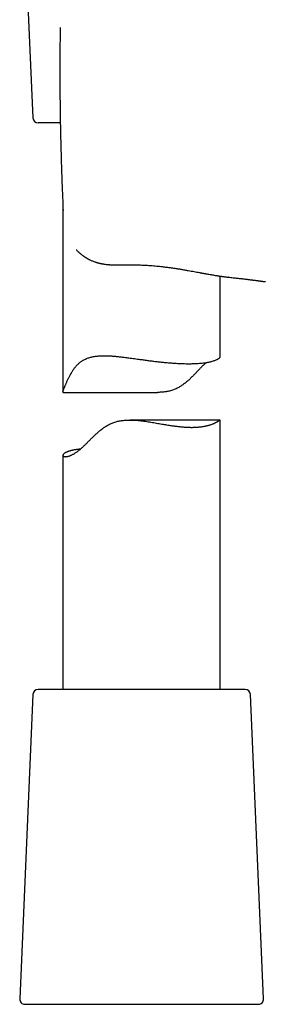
# Model space of a CAD drawing. Header units: millimetres. Extents: x 8 to 958, y 12 to 1032.
# Tile 16 of 27: x 292 to 315, y 600 to 694. Entities that reach past the tile are written whole.
import ezdxf

# ---------------------------------------------------------------- set-up
doc = ezdxf.new("R2010")
doc.units = ezdxf.units.MM

msp = doc.modelspace()

# ---------------------------------------------------------------- linework, layer by layer
at = {"color": 7, "linetype": 'Continuous', "lineweight": 30}
for p, q in [((291.704, 713.712), (292.961, 684.712)), ((295.579, 684.234), (293.46, 684.234)), ((295.831, 676.211), (295.831, 658.591)), ((310.831, 661.959), (310.831, 669.628)), ((311.605, 669.53), (311.602, 669.53)), ((295.864, 658.552), (304.842, 658.552)), ((310.824, 655.916), (302.207, 655.916)), ((310.831, 630.234), (310.831, 655.909)), ((295.831, 652.551), (295.831, 630.234)), ((292.961, 629.756), (291.704, 600.756)), ((313.202, 630.234), (293.46, 630.234)), ((314.959, 600.756), (313.702, 629.756)), ((292.203, 600.234), (310.414, 600.234)), ((310.414, 600.234), (314.459, 600.234))]:
    msp.add_line(p, q, dxfattribs=at)
for centre, start, end in [((293.46, 684.734), 182.48126, 270), ((293.46, 629.734), 90, 177.51874), ((313.202, 629.734), 2.48126, 90), ((292.203, 600.734), 177.51874, 270), ((314.459, 600.734), 270, 2.48126)]:
    msp.add_arc(centre, 0.5, start, end, dxfattribs=at)
for points, knots in [([(295.567, 693.326), (295.562, 692.989), (295.552, 692.315), (295.542, 691.303), (295.536, 690.291), (295.534, 689.278), (295.535, 688.265), (295.539, 687.589), (295.541, 687.252)], [0, 0, 0, 0, 0.166743, 0.333394, 0.499998, 0.666602, 0.833254, 1, 1, 1, 1]), ([(295.541, 687.252), (295.547, 686.62), (295.559, 685.357), (295.592, 683.463), (295.636, 681.57), (295.693, 679.677), (295.761, 677.785), (295.817, 676.524), (295.845, 675.894)], [0, 0, 0, 0, 0.166686, 0.333351, 0.500004, 0.666657, 0.833318, 1, 1, 1, 1]), ([(297.092, 672.151), (297.109, 672.134), (297.156, 672.084), (297.237, 672.004), (297.335, 671.91), (297.44, 671.817), (297.55, 671.724), (297.666, 671.633), (297.767, 671.559), (297.849, 671.501), (297.907, 671.463), (297.955, 671.432), (297.995, 671.406), (298.033, 671.383), (298.077, 671.356), (298.133, 671.323), (298.199, 671.286), (298.271, 671.247), (298.357, 671.202), (298.46, 671.153), (298.581, 671.099), (298.716, 671.044), (298.831, 671.002), (298.92, 670.972), (298.978, 670.953), (299.038, 670.935), (299.097, 670.917), (299.151, 670.902), (299.195, 670.891), (299.23, 670.882), (299.256, 670.875), (299.282, 670.869), (299.316, 670.861), (299.365, 670.849), (299.427, 670.836), (299.499, 670.821), (299.574, 670.806), (299.65, 670.793), (299.724, 670.781), (299.82, 670.766), (299.939, 670.751), (300.082, 670.735), (300.198, 670.724), (300.29, 670.717), (300.354, 670.712), (300.408, 670.709), (300.445, 670.707), (300.466, 670.706), (300.481, 670.705), (300.502, 670.704), (300.531, 670.702), (300.577, 670.7), (300.643, 670.698), (300.733, 670.695), (300.841, 670.693), (300.968, 670.691), (301.113, 670.691), (301.277, 670.693), (301.46, 670.696), (301.588, 670.7), (301.655, 670.702)], [0, 0, 0, 0, 0.015576, 0.043335, 0.072128, 0.101904, 0.132626, 0.164236, 0.195859, 0.213198, 0.22787, 0.239905, 0.249334, 0.25731, 0.267224, 0.281425, 0.296984, 0.313668, 0.331453, 0.355638, 0.381988, 0.411173, 0.443133, 0.455033, 0.467267, 0.479833, 0.492634, 0.503963, 0.513057, 0.520149, 0.525253, 0.528933, 0.536159, 0.546114, 0.558786, 0.574005, 0.589546, 0.60468, 0.619414, 0.633753, 0.66254, 0.690246, 0.71807, 0.731404, 0.74475, 0.755882, 0.763381, 0.766238, 0.768466, 0.772387, 0.778147, 0.785744, 0.799687, 0.817324, 0.838645, 0.863638, 0.89229, 0.924584, 0.960498, 1, 1, 1, 1]), ([(301.655, 670.7), (301.766, 670.703), (301.983, 670.709), (302.307, 670.712), (302.62, 670.71), (302.923, 670.705), (303.216, 670.695), (303.497, 670.683), (303.768, 670.669), (304.048, 670.651), (304.335, 670.629), (304.626, 670.605), (304.9, 670.579), (305.155, 670.552), (305.391, 670.526), (305.607, 670.5), (305.801, 670.476), (305.975, 670.453), (306.135, 670.431), (306.286, 670.41), (306.495, 670.379), (306.766, 670.338), (307.101, 670.283), (307.439, 670.226), (307.761, 670.169), (308.062, 670.115), (308.337, 670.065), (308.597, 670.017), (308.789, 669.981), (308.916, 669.958), (308.98, 669.946), (309.036, 669.935), (309.082, 669.927), (309.118, 669.92), (309.147, 669.915), (309.177, 669.909), (309.213, 669.903), (309.261, 669.894), (309.319, 669.883), (309.384, 669.871), (309.499, 669.85), (309.657, 669.822), (309.854, 669.787), (310.049, 669.753), (310.25, 669.719), (310.408, 669.693), (310.524, 669.675), (310.592, 669.664), (310.657, 669.654), (310.716, 669.645), (310.765, 669.638), (310.805, 669.632), (310.836, 669.627), (310.857, 669.624), (310.873, 669.622), (310.89, 669.619), (310.916, 669.616), (310.953, 669.61), (311, 669.604), (311.062, 669.595), (311.141, 669.585), (311.238, 669.572), (311.349, 669.558), (311.473, 669.544), (311.56, 669.535), (311.605, 669.53)], [0, 0, 0, 0, 0.03087, 0.060756, 0.089651, 0.117552, 0.144453, 0.170354, 0.19525, 0.21914, 0.247684, 0.274641, 0.300009, 0.323785, 0.345968, 0.366555, 0.384502, 0.401025, 0.416123, 0.430185, 0.444307, 0.476282, 0.508908, 0.542263, 0.576344, 0.605557, 0.633765, 0.660791, 0.686621, 0.693969, 0.700971, 0.706947, 0.711855, 0.715692, 0.718493, 0.721199, 0.725096, 0.730187, 0.736473, 0.743829, 0.751289, 0.773785, 0.795335, 0.816368, 0.838789, 0.862832, 0.870681, 0.87869, 0.886558, 0.893419, 0.899217, 0.903949, 0.907616, 0.910214, 0.911378, 0.913191, 0.916245, 0.920541, 0.92608, 0.932866, 0.942659, 0.954259, 0.967676, 0.982918, 1, 1, 1, 1]), ([(311.602, 669.53), (311.68, 669.522), (311.833, 669.506), (312.051, 669.482), (312.254, 669.46), (312.444, 669.439), (312.621, 669.419), (312.794, 669.399), (312.963, 669.379), (313.125, 669.36), (313.272, 669.342), (313.405, 669.326), (313.524, 669.311), (313.631, 669.298), (313.727, 669.286), (313.806, 669.276), (313.87, 669.268), (313.925, 669.261), (313.979, 669.254), (314.038, 669.246), (314.103, 669.238), (314.175, 669.228), (314.25, 669.219), (314.327, 669.208), (314.405, 669.198), (314.484, 669.188), (314.562, 669.177), (314.639, 669.167), (314.715, 669.157), (314.789, 669.147), (314.859, 669.137), (314.924, 669.128), (314.983, 669.12), (315.033, 669.113), (315.075, 669.107), (315.106, 669.102), (315.127, 669.099), (315.129, 669.099), (315.13, 669.099)], [0, 0, 0, 0, 0.035302, 0.069369, 0.102178, 0.133706, 0.163937, 0.192856, 0.225236, 0.255759, 0.284413, 0.311188, 0.336079, 0.359081, 0.380194, 0.399416, 0.413195, 0.425814, 0.438585, 0.452511, 0.470059, 0.489144, 0.509763, 0.531948, 0.555707, 0.580576, 0.606968, 0.634882, 0.664319, 0.695853, 0.728959, 0.763633, 0.799867, 0.837652, 0.876261, 0.916342, 0.957883, 1, 1, 1, 1]), ([(295.864, 658.552), (295.863, 658.552), (295.852, 658.551), (295.843, 658.556), (295.835, 658.567), (295.831, 658.58), (295.831, 658.597), (295.834, 658.621), (295.841, 658.653), (295.853, 658.694), (295.869, 658.742), (295.887, 658.796), (295.908, 658.853), (295.93, 658.911), (295.954, 658.975), (295.982, 659.047), (296.015, 659.128), (296.052, 659.219), (296.092, 659.314), (296.136, 659.419), (296.187, 659.533), (296.258, 659.691), (296.353, 659.892), (296.474, 660.128), (296.601, 660.359), (296.741, 660.59), (296.872, 660.782), (296.989, 660.936), (297.084, 661.052), (297.186, 661.167), (297.294, 661.274), (297.403, 661.371), (297.514, 661.458), (297.629, 661.539), (297.758, 661.619), (297.901, 661.696), (298.06, 661.768), (298.226, 661.831), (298.389, 661.882), (298.547, 661.923), (298.698, 661.956), (298.853, 661.983), (299.023, 662.006), (299.207, 662.024), (299.406, 662.037), (299.61, 662.044), (299.802, 662.045), (299.982, 662.043), (300.147, 662.037), (300.315, 662.029), (300.541, 662.015), (300.774, 661.996), (301.014, 661.973), (301.201, 661.954), (301.389, 661.933), (301.584, 661.91), (301.783, 661.885), (302.008, 661.856), (302.255, 661.823), (302.524, 661.786), (302.794, 661.749), (303.043, 661.714), (303.27, 661.683), (303.476, 661.655), (303.681, 661.627), (303.889, 661.599), (304.098, 661.572), (304.305, 661.545), (304.509, 661.52), (304.707, 661.496), (304.901, 661.474), (305.091, 661.452), (305.28, 661.432), (305.476, 661.412), (305.676, 661.393), (305.883, 661.375), (306.087, 661.358), (306.299, 661.342), (306.518, 661.327), (306.728, 661.315), (306.919, 661.305), (307.144, 661.296), (307.417, 661.288), (307.684, 661.284), (307.899, 661.285), (308.065, 661.286), (308.228, 661.29), (308.394, 661.296), (308.564, 661.304), (308.762, 661.316), (308.984, 661.334), (309.224, 661.36), (309.421, 661.386), (309.574, 661.411), (309.69, 661.432), (309.801, 661.454), (309.908, 661.477), (310.009, 661.502), (310.128, 661.534), (310.257, 661.575), (310.392, 661.624), (310.493, 661.668), (310.568, 661.705), (310.622, 661.735), (310.67, 661.765), (310.713, 661.796), (310.751, 661.827), (310.781, 661.857), (310.803, 661.884), (310.818, 661.909), (310.827, 661.931), (310.831, 661.948), (310.831, 661.957), (310.831, 661.959)], [0, 0, 0, 0, 0.001938, 0.011671, 0.017783, 0.023894, 0.030036, 0.036178, 0.043499, 0.05082, 0.058211, 0.065602, 0.071709, 0.077817, 0.083959, 0.090102, 0.097411, 0.10472, 0.112062, 0.119405, 0.127946, 0.136494, 0.152344, 0.16822, 0.182861, 0.197517, 0.213602, 0.221664, 0.229725, 0.238507, 0.247301, 0.255109, 0.262917, 0.270776, 0.278636, 0.288021, 0.297406, 0.306883, 0.316361, 0.324157, 0.331953, 0.339795, 0.347637, 0.35698, 0.366322, 0.375728, 0.385134, 0.392436, 0.399744, 0.407037, 0.41433, 0.428958, 0.436754, 0.444549, 0.452368, 0.460187, 0.468526, 0.476872, 0.48768, 0.498488, 0.509352, 0.520216, 0.528423, 0.536631, 0.544862, 0.553094, 0.561548, 0.570008, 0.578122, 0.586241, 0.594012, 0.601782, 0.609575, 0.617367, 0.626031, 0.634694, 0.643388, 0.652083, 0.66204, 0.672009, 0.679862, 0.687722, 0.702765, 0.71785, 0.726235, 0.73462, 0.743034, 0.751449, 0.761083, 0.770729, 0.784849, 0.800163, 0.815521, 0.824017, 0.832512, 0.841036, 0.849561, 0.85832, 0.867088, 0.881507, 0.896505, 0.91154, 0.920208, 0.928875, 0.937571, 0.946267, 0.955853, 0.965448, 0.973561, 0.98168, 0.989453, 0.997226, 1, 1, 1, 1]), ([(309.486, 661.397), (309.474, 661.386), (309.42, 661.34), (309.323, 661.25), (309.203, 661.133), (309.086, 661.015), (308.943, 660.867), (308.765, 660.679), (308.554, 660.455), (308.343, 660.233), (308.123, 660.011), (307.887, 659.785), (307.67, 659.593), (307.485, 659.441), (307.344, 659.333), (307.207, 659.236), (307.075, 659.148), (306.94, 659.065), (306.791, 658.982), (306.629, 658.9), (306.451, 658.823), (306.266, 658.755), (306.087, 658.701), (305.915, 658.658), (305.752, 658.625), (305.585, 658.599), (305.405, 658.577), (305.212, 658.562), (305.021, 658.553), (304.897, 658.553), (304.842, 658.552)], [0, 0, 0, 0, 0.01146, 0.048637, 0.085817, 0.117561, 0.149336, 0.208279, 0.267325, 0.32178, 0.376284, 0.43607, 0.495949, 0.528518, 0.561117, 0.588184, 0.61525, 0.642436, 0.669621, 0.702047, 0.734471, 0.767281, 0.80009, 0.827212, 0.854334, 0.88167, 0.909008, 0.941642, 0.974278, 1, 1, 1, 1]), ([(297.491, 653.139), (297.465, 653.136), (297.398, 653.13), (297.294, 653.119), (297.177, 653.104), (297.062, 653.088), (296.951, 653.07), (296.844, 653.05), (296.743, 653.03), (296.648, 653.009), (296.56, 652.987), (296.476, 652.963), (296.397, 652.939), (296.323, 652.914), (296.255, 652.889), (296.191, 652.863), (296.131, 652.835), (296.076, 652.807), (296.025, 652.778), (295.98, 652.749), (295.941, 652.72), (295.909, 652.691), (295.882, 652.663), (295.861, 652.636), (295.845, 652.609), (295.835, 652.583), (295.831, 652.558), (295.832, 652.534), (295.839, 652.512), (295.852, 652.49), (295.872, 652.471), (295.899, 652.455), (295.932, 652.441), (295.97, 652.431), (296.015, 652.425), (296.065, 652.423), (296.121, 652.424), (296.184, 652.431), (296.252, 652.443), (296.327, 652.46), (296.408, 652.484), (296.494, 652.514), (296.587, 652.551), (296.684, 652.595), (296.786, 652.647), (296.891, 652.706), (297, 652.773), (297.113, 652.847), (297.229, 652.93), (297.348, 653.02), (297.47, 653.12), (297.594, 653.227), (297.713, 653.336), (297.827, 653.444), (297.972, 653.586), (298.157, 653.771), (298.384, 654), (298.619, 654.235), (298.862, 654.47), (299.115, 654.702), (299.337, 654.891), (299.522, 655.036), (299.664, 655.14), (299.809, 655.24), (299.957, 655.335), (300.111, 655.425), (300.269, 655.509), (300.433, 655.586), (300.602, 655.656), (300.776, 655.718), (300.954, 655.77), (301.134, 655.813), (301.316, 655.848), (301.502, 655.876), (301.69, 655.896), (301.881, 655.909), (302.074, 655.916), (302.269, 655.917), (302.489, 655.912), (302.733, 655.899), (303.003, 655.877), (303.274, 655.849), (303.546, 655.815), (303.817, 655.777), (304.089, 655.735), (304.359, 655.691), (304.626, 655.645), (304.888, 655.6), (305.136, 655.557), (305.375, 655.515), (305.604, 655.476), (305.832, 655.439), (306.044, 655.406), (306.24, 655.376), (306.422, 655.35), (306.602, 655.326), (306.779, 655.305), (306.953, 655.285), (307.125, 655.268), (307.295, 655.253), (307.462, 655.241), (307.627, 655.231), (307.789, 655.224), (307.949, 655.22), (308.053, 655.219), (308.105, 655.219)], [0, 0, 0, 0, 0.005366, 0.013947, 0.022528, 0.031589, 0.04065, 0.049741, 0.058831, 0.067577, 0.076324, 0.085095, 0.093867, 0.102604, 0.111341, 0.120103, 0.128865, 0.138114, 0.147364, 0.156642, 0.16592, 0.174845, 0.183771, 0.192722, 0.201673, 0.210718, 0.219763, 0.228837, 0.237911, 0.247506, 0.257101, 0.266735, 0.276369, 0.285658, 0.294947, 0.304279, 0.313611, 0.323008, 0.332419, 0.341894, 0.351369, 0.360908, 0.370447, 0.380064, 0.389701, 0.399112, 0.408543, 0.418062, 0.427582, 0.437182, 0.446782, 0.456471, 0.466178, 0.474456, 0.482734, 0.499335, 0.516032, 0.532751, 0.54958, 0.566428, 0.583366, 0.591857, 0.600347, 0.608672, 0.617006, 0.625395, 0.633784, 0.642238, 0.650692, 0.659237, 0.667806, 0.67614, 0.684494, 0.692933, 0.701372, 0.709879, 0.718386, 0.72696, 0.735546, 0.747281, 0.759042, 0.770901, 0.782761, 0.794695, 0.80663, 0.818644, 0.830673, 0.842272, 0.853886, 0.8644, 0.874914, 0.885472, 0.896029, 0.904695, 0.913361, 0.922053, 0.930746, 0.939347, 0.947955, 0.956596, 0.965237, 0.973908, 0.98258, 0.991286, 1, 1, 1, 1]), ([(308.105, 655.219), (308.155, 655.219), (308.255, 655.22), (308.402, 655.224), (308.545, 655.231), (308.687, 655.24), (308.828, 655.253), (308.968, 655.268), (309.103, 655.286), (309.232, 655.307), (309.355, 655.33), (309.472, 655.354), (309.585, 655.38), (309.692, 655.408), (309.794, 655.437), (309.922, 655.477), (310.044, 655.52), (310.157, 655.565), (310.24, 655.6), (310.317, 655.634), (310.388, 655.669), (310.453, 655.702), (310.513, 655.734), (310.568, 655.764), (310.619, 655.795), (310.667, 655.824), (310.71, 655.851), (310.747, 655.874), (310.777, 655.893), (310.801, 655.907), (310.818, 655.916), (310.828, 655.917), (310.832, 655.914), (310.831, 655.909), (310.831, 655.909)], [0, 0, 0, 0, 0.02952, 0.05904, 0.088664, 0.118288, 0.14961, 0.180932, 0.212371, 0.243811, 0.274094, 0.304378, 0.334758, 0.365138, 0.394614, 0.424089, 0.483197, 0.514383, 0.545569, 0.576846, 0.608123, 0.638194, 0.668264, 0.698421, 0.728577, 0.762006, 0.795469, 0.829108, 0.862746, 0.89657, 0.930392, 0.964461, 0.998599, 1, 1, 1, 1])]:
    msp.add_open_spline(points, degree=3, knots=knots, dxfattribs=at)

doc.saveas('drawing.dxf')
